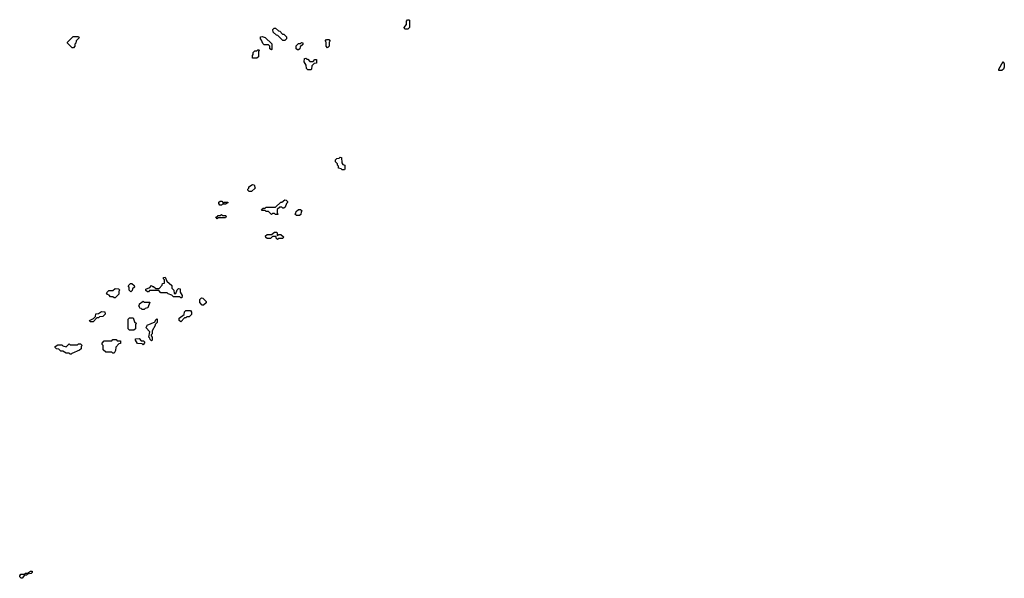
# Model space of a CAD drawing. Extents: x 2708302 to 2968450, y 494490 to 722710.
# Tile 111 of 256: x 2847920 to 2857368, y 628880 to 634240. Entities that reach past the tile are written whole.
import ezdxf

# ---------------------------------------------------------------- set-up
doc = ezdxf.new("R2010")
doc.units = 0

msp = doc.modelspace()

# ---------------------------------------------------------------- linework, layer by layer
at = {"layer": '0CON20XD'}
for points in [[(2851645, 634150), (2851615, 634150), (2851610, 634165), (2851630, 634195), (2851630, 634225), (2851641.7, 634238.3), (2851655, 634240), (2851660, 634235), (2851660, 634165), (2851645, 634150)], [(2850465, 634040), (2850445, 634040), (2850398.3, 634088.3), (2850385, 634090), (2850351.7, 634121.7), (2850350, 634145), (2850361.7, 634158.3), (2850375, 634160), (2850401.7, 634131.7), (2850415, 634130), (2850441.7, 634101.7), (2850455, 634100), (2850480, 634075), (2850480, 634055), (2850465, 634040)], [(2848435, 633970), (2848425, 633970), (2848391.7, 634001.7), (2848380, 634015), (2848380, 634025), (2848431.7, 634078.3), (2848485, 634080), (2848490, 634065), (2848461.7, 634038.3), (2848460, 634015), (2848450, 634005), (2848450, 633985), (2848435, 633970)], [(2850335, 633950), (2850321.7, 633961.7), (2850320, 633985), (2850308.3, 633998.3), (2850265, 634000), (2850251.7, 634011.7), (2850240, 634045), (2850230, 634055), (2850230, 634075), (2850245, 634080), (2850275, 634070), (2850338.3, 634008.3), (2850340, 633955), (2850335, 633950)], [(2850875, 633970), (2850860, 633985), (2850860, 634025), (2850850, 634035), (2850865, 634050), (2850885, 634050), (2850900, 634035), (2850890, 634025), (2850890, 633985), (2850875, 633970)], [(2850195, 633870), (2850155, 633870), (2850153, 633897), (2850160, 633905), (2850160, 633925), (2850175, 633940), (2850195, 633940), (2850205, 633950), (2850215, 633950), (2850220, 633945), (2850210, 633935), (2850210, 633885), (2850195, 633870)], [(2850595, 633950), (2850585, 633950), (2850571.7, 633961.7), (2850571.7, 633988.3), (2850595, 634010), (2850615, 634010), (2850625, 634020), (2850638.3, 634018.3), (2850638.3, 634001.7), (2850611.7, 633978.3), (2850608.3, 633961.7), (2850595, 633950)], [(2850715, 633760), (2850685, 633760), (2850671.7, 633771.7), (2850670, 633805), (2850650, 633835), (2850651.7, 633868.3), (2850665, 633870), (2850675, 633860), (2850685, 633860), (2850705, 633840), (2850735, 633840), (2850751.7, 633858.3), (2850768.3, 633858.3), (2850768.3, 633821.7), (2850745, 633820), (2850721.7, 633798.3), (2850720, 633765), (2850715, 633760)], [(2857345, 633752.5), (2857315, 633752.5), (2857313.8, 633765), (2857355, 633840), (2857367.5, 633815), (2857367.5, 633785), (2857360, 633765), (2857345, 633752.5)], [(2851035, 632800), (2851015, 632800), (2851005, 632810), (2850980, 632815), (2850980, 632835), (2850970, 632845), (2850968.3, 632858.3), (2850950, 632875), (2850950, 632895), (2850961.7, 632908.3), (2850985, 632910), (2850995, 632920), (2851008.3, 632918.3), (2851010, 632865), (2851021.7, 632851.7), (2851040, 632845), (2851040, 632805), (2851035, 632800)], [(2850145, 632590), (2850121.7, 632591.7), (2850110, 632605), (2850110, 632615), (2850120, 632625), (2850120, 632635), (2850155, 632660), (2850170, 632655), (2850180, 632625), (2850145, 632590)], [(2849855, 632460), (2849841.7, 632461.7), (2849830, 632475), (2849831.7, 632488.3), (2849845, 632500), (2849858.3, 632498.3), (2849875, 632480), (2849885, 632490), (2849915, 632490), (2849920, 632485), (2849895, 632470), (2849865, 632470), (2849855, 632460)], [(2850395, 632370), (2850375, 632370), (2850365, 632380), (2850345, 632380), (2850335, 632370), (2850308.3, 632398.3), (2850285, 632400), (2850275, 632410), (2850245, 632410), (2850241.7, 632418.3), (2850255, 632430), (2850275, 632430), (2850285, 632440), (2850375, 632440), (2850425, 632490), (2850435, 632490), (2850465, 632510), (2850478.3, 632508.3), (2850490, 632495), (2850490, 632485), (2850480, 632475), (2850468.3, 632441.7), (2850455, 632430), (2850445, 632430), (2850435, 632440), (2850415, 632440), (2850391.7, 632418.3), (2850390, 632385), (2850400, 632375), (2850395, 632370)], [(2850605, 632360), (2850575, 632360), (2850560, 632375), (2850570, 632385), (2850571.7, 632398.3), (2850595, 632420), (2850615, 632420), (2850630, 632405), (2850620, 632395), (2850618.3, 632371.7), (2850605, 632360)], [(2849815, 632330), (2849801.7, 632348.3), (2849815, 632350), (2849825, 632360), (2849845, 632360), (2849855, 632370), (2849865, 632360), (2849895, 632360), (2849900, 632355), (2849895, 632340), (2849825, 632340), (2849815, 632330)], [(2850395, 632130), (2850380, 632145), (2850380, 632160), (2850345, 632160), (2850325, 632140), (2850295, 632140), (2850281.7, 632151.7), (2850280, 632165), (2850295, 632180), (2850335, 632180), (2850365, 632200), (2850385, 632200), (2850390, 632195), (2850390, 632170), (2850405, 632180), (2850425, 632180), (2850450, 632155), (2850445, 632140), (2850405, 632140), (2850395, 632130)], [(2849475, 631570), (2849465, 631570), (2849455, 631580), (2849395, 631580), (2849378.3, 631598.3), (2849345, 631610), (2849335, 631620), (2849275, 631620), (2849255, 631640), (2849165, 631640), (2849155, 631630), (2849145, 631630), (2849131.7, 631641.7), (2849130, 631655), (2849168.3, 631671.7), (2849185, 631690), (2849195, 631680), (2849205, 631680), (2849225, 631660), (2849258.3, 631661.7), (2849288.3, 631691.7), (2849291.7, 631708.3), (2849308.3, 631711.7), (2849310, 631745), (2849300, 631755), (2849300, 631765), (2849315, 631770), (2849331.7, 631731.7), (2849378.3, 631688.3), (2849380, 631665), (2849400, 631645), (2849401.7, 631611.7), (2849418.3, 631611.7), (2849431.7, 631648.3), (2849445, 631660), (2849458.3, 631658.3), (2849460, 631625), (2849480, 631595), (2849475, 631570)], [(2848835, 631570), (2848825, 631570), (2848815, 631580), (2848791.7, 631581.7), (2848778.3, 631598.3), (2848761.7, 631601.7), (2848751.7, 631618.3), (2848775, 631640), (2848815, 631640), (2848835, 631660), (2848868.3, 631658.3), (2848880, 631645), (2848870, 631635), (2848870, 631605), (2848835, 631570)], [(2848985, 631630), (2848970, 631645), (2848970, 631675), (2848960, 631685), (2848981.7, 631708.3), (2848995, 631710), (2849018.3, 631688.3), (2849020, 631675), (2849001.7, 631658.3), (2848998.3, 631641.7), (2848985, 631630)], [(2849685, 631500), (2849671.7, 631501.7), (2849650, 631525), (2849650, 631555), (2849665, 631570), (2849678.3, 631568.3), (2849710, 631535), (2849708.3, 631521.7), (2849685, 631500)], [(2849115, 631460), (2849095, 631460), (2849085, 631470), (2849071.7, 631471.7), (2849070, 631485), (2849060, 631495), (2849070, 631505), (2849070, 631515), (2849105, 631540), (2849115, 631530), (2849168.3, 631528.3), (2849150, 631475), (2849125, 631470), (2849115, 631460)], [(2848625, 631340), (2848595, 631340), (2848590, 631355), (2848628.3, 631371.7), (2848648.3, 631391.7), (2848651.7, 631418.3), (2848675, 631420), (2848705, 631440), (2848738.3, 631438.3), (2848740, 631415), (2848718.3, 631391.7), (2848685, 631390), (2848675, 631380), (2848661.7, 631378.3), (2848625, 631340)], [(2849015, 631260), (2848975, 631260), (2848960, 631275), (2848960, 631365), (2848975, 631380), (2849008.3, 631378.3), (2849021.7, 631341.7), (2849040, 631325), (2849030, 631315), (2849030, 631275), (2849015, 631260)], [(2849465, 631340), (2849450, 631355), (2849450, 631375), (2849498.3, 631411.7), (2849501.7, 631438.3), (2849515, 631450), (2849558.3, 631448.3), (2849570, 631435), (2849568.3, 631411.7), (2849545, 631390), (2849525, 631390), (2849515, 631380), (2849501.7, 631378.3), (2849465, 631340)], [(2849185, 631160), (2849171.7, 631171.7), (2849170, 631185), (2849160, 631195), (2849170, 631245), (2849130, 631285), (2849140, 631295), (2849141.7, 631308.3), (2849218.3, 631341.7), (2849221.7, 631358.3), (2849235, 631370), (2849240, 631365), (2849240, 631335), (2849220, 631315), (2849220, 631305), (2849190, 631255), (2849190, 631225), (2849180, 631215), (2849180, 631205), (2849190, 631195), (2849190, 631165), (2849185, 631160)], [(2848415, 631030), (2848405, 631030), (2848395, 631040), (2848365, 631040), (2848335, 631060), (2848315, 631060), (2848295, 631080), (2848271.7, 631081.7), (2848260, 631095), (2848260, 631105), (2848285, 631120), (2848325, 631120), (2848335, 631110), (2848365, 631100), (2848395, 631130), (2848405, 631120), (2848475, 631120), (2848485, 631130), (2848505, 631130), (2848520, 631115), (2848510, 631105), (2848508.3, 631081.7), (2848495, 631070), (2848421.7, 631038.3), (2848415, 631030)], [(2848825, 631040), (2848815, 631040), (2848805, 631050), (2848745, 631050), (2848721.7, 631071.7), (2848720, 631115), (2848710, 631125), (2848710, 631135), (2848731.7, 631158.3), (2848805, 631160), (2848815, 631170), (2848845, 631170), (2848855, 631160), (2848888.3, 631158.3), (2848888.3, 631131.7), (2848871.7, 631128.3), (2848841.7, 631098.3), (2848840, 631065), (2848825, 631040)], [(2849105, 631120), (2849095, 631130), (2849051.7, 631131.7), (2849030, 631165), (2849031.7, 631178.3), (2849065, 631180), (2849085, 631160), (2849108.3, 631158.3), (2849120, 631145), (2849105, 631120)], [(2847935, 628880), (2847920, 628895), (2847920, 628905), (2847931.7, 628918.3), (2847965, 628920), (2847975, 628930), (2847995, 628930), (2848025, 628950), (2848038.3, 628948.3), (2848040, 628935), (2848030, 628925), (2847995, 628920), (2847985, 628910), (2847965, 628910), (2847945, 628882.5), (2847935, 628880)]]:
    msp.add_lwpolyline(points, dxfattribs=at)

doc.saveas('drawing.dxf')
